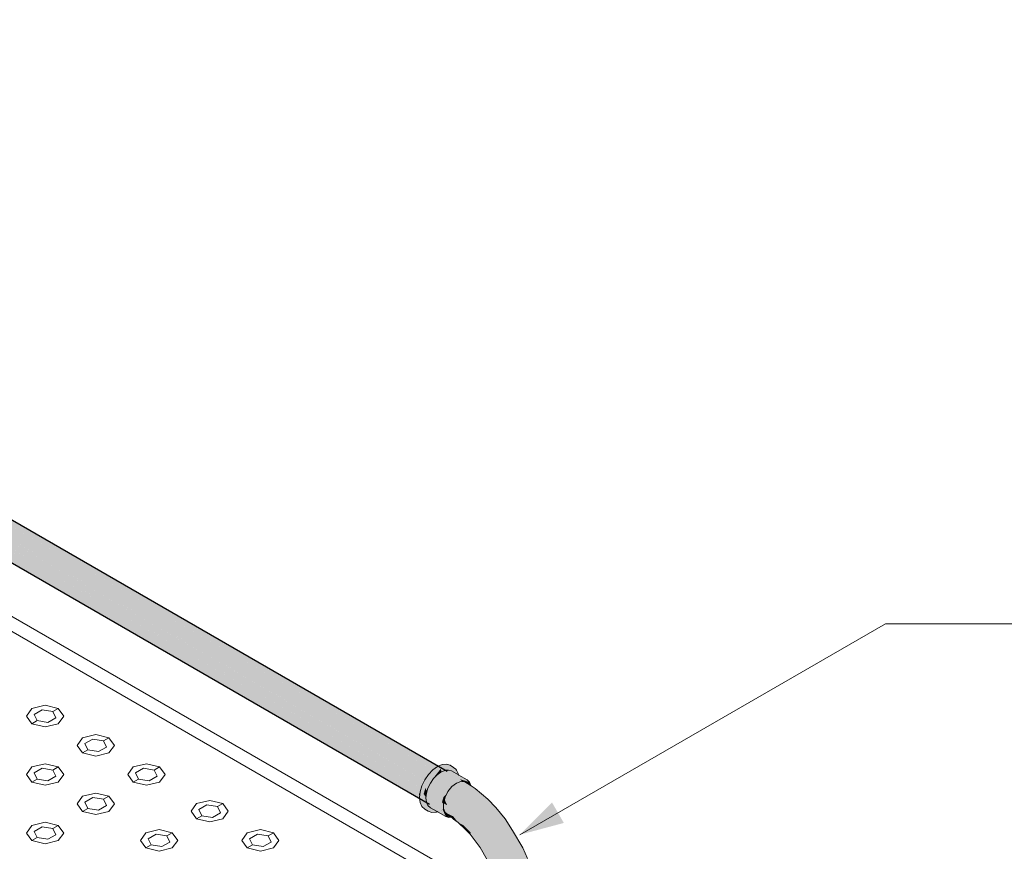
# Model space of a CAD drawing. Header units: millimetres. Extents: x 2 to 902, y -447 to 199.
# Tile 122 of 256: x 48.69 to 51.92, y 43.05 to 45.78. Entities that reach past the tile are written whole.
import ezdxf

# ---------------------------------------------------------------- set-up
doc = ezdxf.new("R2010")
doc.units = ezdxf.units.MM
doc.header["$MEASUREMENT"] = 0
for name, color, linetype, lineweight in [('AL-Condutos', 3, 'Continuous', 25), ('AL-Conexões', 9, 'Continuous', 18), ('Cotas', 1, 'Continuous', 0), ('IFC-Elemento construtivo genérico-Contorno', 253, 'Continuous', 5), ('IFC-Escada-Contorno', 32, 'Continuous', 5), ('IFC-Lance de escada-Contorno', 32, 'Continuous', 5)]:
    doc.layers.add(name, color=color, linetype=linetype, lineweight=lineweight)

msp = doc.modelspace()

# ---------------------------------------------------------------- hatches: boundary and pattern name
at = {"layer": 'AL-Condutos', "linetype": 'Continuous'}
for points in [[(50.0287, 43.3028), (45.7575, 45.7687), (50.0139, 43.2824), (50.0174, 43.2803), (50.0178, 43.2801), (50.0191, 43.2829), (50.0206, 43.2851), (50.0297, 43.2984), (50.0201, 43.2849), (50.0297, 43.2984), (50.0313, 43.3008), (50.024, 43.293), (50.0313, 43.3008), (50.0316, 43.3011), (50.0315, 43.3011)], [(45.8841, 45.7196), (45.8077, 45.7642), (45.7981, 45.7453), (45.8817, 45.697), (45.884, 45.7185), (45.8817, 45.697), (45.8916, 45.6913), (45.9195, 45.6752), (46.0705, 45.588), (50.0432, 43.2944), (46.004, 45.6497), (45.9048, 45.7076), (45.8884, 45.7171), (45.9048, 45.7077), (46.0021, 45.6515), (50.0608, 43.3089), (46.0002, 45.6532), (45.9044, 45.7086), (46.0002, 45.6532), (50.0608, 43.3089), (45.9564, 45.6939), (45.8948, 45.7297), (45.8863, 45.7347), (45.8884, 45.7178), (45.8863, 45.7347), (45.8857, 45.7349), (45.812, 45.7619), (45.8842, 45.7202), (45.8016, 45.7679), (45.8014, 45.7679)], [(45.8857, 45.7399), (45.8222, 45.7766), (45.8184, 45.7742), (45.8858, 45.7353), (45.886, 45.7372), (45.8858, 45.7353), (45.8138, 45.7769), (45.8137, 45.7768), (45.8858, 45.735), (45.8863, 45.7347), (45.8863, 45.735), (45.8863, 45.7347), (45.8948, 45.7298), (45.8946, 45.7303), (45.8933, 45.7329), (45.8946, 45.7303), (45.8948, 45.7298), (45.9546, 45.6956), (45.9491, 45.7007), (45.9546, 45.6956), (45.8948, 45.7298), (45.9556, 45.6947), (50.0784, 43.3147), (45.9419, 45.7074), (45.8918, 45.7364), (45.8862, 45.7396)], [(45.8179, 45.7791), (45.9419, 45.7074), (50.093, 43.3109), (45.9415, 45.7078)], [(50.0071, 43.2579), (50.008, 43.2574), (50.0098, 43.2634), (50.0177, 43.28), (50.0151, 43.2815), (45.743, 45.7481)], [(45.7643, 45.7145), (45.7625, 45.7084), (50.0196, 43.2506), (45.7722, 45.731)], [(45.7723, 45.7311), (50.0286, 43.2738), (45.786, 45.752)], [(45.8863, 45.7347), (45.9564, 45.6939), (50.0784, 43.3147), (45.9556, 45.6947)], [(45.7321, 45.7031), (50.0019, 43.2246), (50.0002, 43.2389)], [(50.0022, 43.2378), (50.0032, 43.2372), (50.0039, 43.2436), (50.0079, 43.2573), (50.0055, 43.2587), (45.734, 45.7249)], [(45.7584, 45.6947), (45.7577, 45.6883), (50.0177, 43.2288), (45.7625, 45.7083)], [(45.8884, 45.7171), (46.004, 45.6497), (50.0608, 43.3089), (46.0021, 45.6515)], [(50.0628, 43.3283), (45.9419, 45.7074), (50.0588, 43.326), (50.0593, 43.3258), (50.0608, 43.3269), (50.0634, 43.328)], [(45.9564, 45.6939), (50.047, 43.3169), (50.0592, 43.3258)], [(45.7377, 45.6865), (50.0021, 43.2229), (50.0019, 43.2246)], [(45.7566, 45.6777), (45.7564, 45.676), (45.7565, 45.6757), (45.8268, 45.6351), (45.834, 45.6309), (50.0233, 43.2122), (45.8532, 45.6328), (45.8398, 45.6406), (45.7562, 45.6779), (45.8381, 45.6398)], [(45.7567, 45.674), (45.8253, 45.6344), (45.8318, 45.6307), (50.0353, 43.2037), (45.834, 45.6309), (45.8267, 45.635), (45.7567, 45.6742)], [(50.0467, 43.317), (46.004, 45.6497), (50.0282, 43.3031), (50.0316, 43.3011), (50.0346, 43.3043), (50.0455, 43.3158), (50.047, 43.3168)], [(50.0002, 43.2389), (50.0019, 43.2249), (50.0032, 43.2372)]]:
    msp.add_hatch(color=91, dxfattribs=at).paths.add_polyline_path(points)
at = {"layer": 'AL-Conexões', "linetype": 'Continuous'}
for points in [[(50.1298, 43.2994), (50.1294, 43.3025), (50.1278, 43.306), (50.1235, 43.3155), (50.1211, 43.3178), (50.1142, 43.3242), (50.1186, 43.3176), (50.1142, 43.3242), (50.1024, 43.331), (50.0902, 43.3348), (50.102, 43.328), (50.0902, 43.3348), (50.076, 43.3334), (50.0634, 43.328), (50.0731, 43.3224), (50.0634, 43.328), (50.0608, 43.3269), (50.0455, 43.3158), (50.0313, 43.3008), (50.0309, 43.2761), (50.0431, 43.294), (50.0309, 43.2761), (50.0573, 43.309), (50.0309, 43.2761), (50.0313, 43.3008), (50.0191, 43.2829), (50.0098, 43.2634), (50.0039, 43.2436), (50.0019, 43.2249), (50.0021, 43.2229), (50.0035, 43.2221), (50.0021, 43.2229), (50.0039, 43.2084), (50.0157, 43.2016), (50.0139, 43.2161), (50.0157, 43.2016), (50.0039, 43.2084), (50.0098, 43.1954), (50.0191, 43.1868), (50.0309, 43.18), (50.0431, 43.1762), (50.0573, 43.1776), (50.0215, 43.1886), (50.0142, 43.2159), (50.0137, 43.2181), (50.0142, 43.2159), (50.0215, 43.1886), (50.0185, 43.2134), (50.0157, 43.2368), (50.0215, 43.2566), (50.0725, 43.3201), (50.0733, 43.3138), (50.0737, 43.3098), (50.0744, 43.315), (50.0752, 43.3212), (50.0878, 43.3266), (50.0962, 43.3188), (50.0995, 43.3157), (50.1012, 43.3159), (50.1023, 43.316), (50.1063, 43.3164), (50.1172, 43.3175), (50.1063, 43.3164), (50.1023, 43.316), (50.1012, 43.3159), (50.0995, 43.3157), (50.0961, 43.3189), (50.0924, 43.3173), (50.0961, 43.3189), (50.0917, 43.3229), (50.0878, 43.3266), (50.0838, 43.3248), (50.0752, 43.3212), (50.0794, 43.3203), (50.0752, 43.3212), (50.0785, 43.3193), (50.0862, 43.3188), (50.0878, 43.32), (50.0878, 43.3184), (50.0919, 43.3171), (50.0878, 43.3184), (50.0878, 43.3154), (50.0904, 43.3165), (50.0878, 43.3154), (50.0878, 43.32), (50.0862, 43.3188), (50.0785, 43.3193), (50.0752, 43.3212), (50.0744, 43.315), (50.0783, 43.3191), (50.0831, 43.3166), (50.0783, 43.3191), (50.0744, 43.315), (50.0738, 43.3098), (50.0825, 43.3162), (50.0738, 43.3098), (50.0737, 43.3094), (50.0853, 43.3143), (50.0855, 43.3152), (50.0855, 43.3144), (50.0863, 43.3147), (50.0867, 43.3149), (50.0863, 43.3147), (50.0855, 43.3144), (50.0855, 43.3143), (50.0868, 43.3145), (50.0878, 43.3145), (50.0925, 43.315), (50.0971, 43.3155), (50.101, 43.3143), (50.1073, 43.3123), (50.1239, 43.3028), (50.1215, 43.308), (50.1239, 43.3028), (50.1275, 43.3007), (50.1259, 43.3066), (50.1275, 43.3007)], [(50.0573, 43.1776), (50.0577, 43.1804), (50.0576, 43.1804), (50.0555, 43.1816), (50.0538, 43.1826), (50.0488, 43.1855), (50.0378, 43.1918), (50.0603, 43.1789), (50.0631, 43.1772), (50.0887, 43.1624), (50.064, 43.1778), (50.0887, 43.1624), (50.0779, 43.1863), (50.0808, 43.1877), (50.0813, 43.188), (50.0808, 43.1879), (50.0813, 43.188), (50.0811, 43.1887), (50.0808, 43.1889), (50.0808, 43.1886), (50.0808, 43.1889), (50.0773, 43.1876), (50.0808, 43.1889), (50.0811, 43.1887), (50.0808, 43.1893), (50.0836, 43.1888), (50.1032, 43.1851), (50.0945, 43.1934), (50.0906, 43.1972), (50.0808, 43.2067), (50.0808, 43.1901), (50.0808, 43.1906), (50.0806, 43.1899), (50.0808, 43.1906), (50.0808, 43.1918), (50.0808, 43.203), (50.076, 43.2099), (50.0802, 43.191), (50.076, 43.2099), (50.0753, 43.2037), (50.0743, 43.1943), (50.08, 43.1895), (50.0743, 43.1943), (50.0763, 43.1868), (50.0766, 43.1858), (50.0763, 43.1868), (50.0743, 43.1943), (50.0753, 43.1861), (50.0743, 43.1943), (50.076, 43.2099), (50.0809, 43.2265), (50.1107, 43.2702), (50.1362, 43.2849), (50.1235, 43.2795), (50.1318, 43.283), (50.1362, 43.2849), (50.1312, 43.2878), (50.1362, 43.2849), (50.1312, 43.2879), (50.0868, 43.3145), (50.0853, 43.3143), (50.0725, 43.3089), (50.0598, 43.2996), (50.0989, 43.2577), (50.0887, 43.2428), (50.0989, 43.2577), (50.0598, 43.2996), (50.048, 43.2871), (50.0378, 43.2722), (50.0452, 43.283), (50.0508, 43.293), (50.0433, 43.2837), (50.0353, 43.2737), (50.0277, 43.2643), (50.0215, 43.2566), (50.0238, 43.2517), (50.0238, 43.2518), (50.0268, 43.2561), (50.0238, 43.2518), (50.0238, 43.2517), (50.0259, 43.2471), (50.0268, 43.2452), (50.0268, 43.2454), (50.0259, 43.2474), (50.0314, 43.2628), (50.0259, 43.2474), (50.0268, 43.2454), (50.0288, 43.2519), (50.0293, 43.2536), (50.0325, 43.2645), (50.03, 43.2559), (50.025, 43.2393), (50.0234, 43.2237), (50.0748, 43.1857), (50.072, 43.1838), (50.0725, 43.1841), (50.0754, 43.1853), (50.0725, 43.1841), (50.0721, 43.1837), (50.0714, 43.1832), (50.0708, 43.1833), (50.0712, 43.1831), (50.076, 43.1806), (50.0809, 43.1697), (50.0642, 43.178), (50.0615, 43.1794), (50.0642, 43.178), (50.0809, 43.1697), (50.0652, 43.1787), (50.0809, 43.1697), (50.0667, 43.1798), (50.063, 43.18), (50.0667, 43.1798), (50.0809, 43.1697), (50.0761, 43.1802), (50.0712, 43.1831), (50.068, 43.1808), (50.0668, 43.1799), (50.068, 43.1808), (50.0712, 43.1831), (50.0707, 43.1833), (50.0652, 43.181), (50.0652, 43.1809), (50.0652, 43.181), (50.0707, 43.1833), (50.0269, 43.2086), (50.0708, 43.1833), (50.071, 43.1834), (50.0708, 43.1833), (50.0714, 43.1832), (50.0721, 43.1837), (50.0725, 43.1841), (50.072, 43.1838), (50.0748, 43.1857), (50.0234, 43.2237), (50.025, 43.2099), (50.0251, 43.2097), (50.025, 43.2099), (50.025, 43.2101), (50.0234, 43.2237), (50.0226, 43.2169), (50.0225, 43.2156), (50.0225, 43.2156), (50.0221, 43.2115), (50.022, 43.2114), (50.0221, 43.2115), (50.0225, 43.2156), (50.0225, 43.2156), (50.0226, 43.2169), (50.0234, 43.2237), (50.0236, 43.2256), (50.023, 43.2264), (50.0157, 43.2368), (50.0167, 43.2283), (50.0185, 43.2134), (50.0219, 43.2105), (50.0185, 43.2134), (50.0219, 43.2103), (50.0253, 43.2075), (50.0267, 43.2063), (50.0252, 43.2096), (50.03, 43.1991), (50.0286, 43.2022), (50.027, 43.2056), (50.0267, 43.2063), (50.0253, 43.2075), (50.0254, 43.2071), (50.0253, 43.2075), (50.0219, 43.2103), (50.0185, 43.2134), (50.0219, 43.2097), (50.0185, 43.2134), (50.019, 43.2092), (50.0217, 43.2077), (50.0256, 43.2055), (50.0217, 43.2077), (50.0216, 43.2073), (50.0257, 43.2043), (50.0216, 43.2073), (50.0217, 43.2077), (50.019, 43.2092), (50.0216, 43.2069), (50.0259, 43.2029), (50.0216, 43.2069), (50.0211, 43.2023), (50.021, 43.2018), (50.0262, 43.2002), (50.021, 43.2018), (50.0211, 43.2023), (50.0216, 43.2069), (50.019, 43.2092), (50.0199, 43.2022), (50.021, 43.2015), (50.0264, 43.1984), (50.0316, 43.1954), (50.0264, 43.1984), (50.021, 43.2015), (50.0199, 43.2022), (50.021, 43.2014), (50.0199, 43.2022), (50.0205, 43.1971), (50.0215, 43.1886), (50.0265, 43.1978), (50.0273, 43.1915), (50.0322, 43.1941), (50.0273, 43.1915), (50.0277, 43.1882), (50.0352, 43.1876), (50.043, 43.187), (50.0352, 43.1876), (50.0277, 43.1882), (50.0273, 43.1915), (50.0265, 43.1978), (50.0215, 43.1886), (50.0279, 43.1867), (50.0368, 43.1839), (50.051, 43.1795)], [(50.0712, 43.3079), (50.0717, 43.3121), (50.0725, 43.3201), (50.0589, 43.3031), (50.0508, 43.293), (50.0532, 43.2948), (50.0508, 43.293), (50.047, 43.2861), (50.0459, 43.2841), (50.046, 43.2842), (50.0463, 43.2847), (50.0472, 43.2862), (50.0463, 43.2847), (50.048, 43.2871), (50.053, 43.2945), (50.048, 43.2871), (50.0585, 43.2982), (50.0586, 43.2983), (50.059, 43.299), (50.059, 43.2987), (50.0598, 43.2996)], [(50.0737, 43.3094), (50.0737, 43.3098), (50.0733, 43.3138), (50.0725, 43.3201), (50.0717, 43.3121), (50.0732, 43.3137), (50.0717, 43.3121), (50.0713, 43.3083), (50.0713, 43.3079), (50.0725, 43.3089), (50.0737, 43.3094), (50.0737, 43.3097)], [(50.0971, 43.3155), (50.0868, 43.3145), (50.1362, 43.2849), (50.1311, 43.2889)], [(50.13, 43.2977), (50.1321, 43.2966), (50.1583, 43.2829), (50.1312, 43.2985), (50.1298, 43.2994), (50.1073, 43.3123), (50.0971, 43.3155), (50.1311, 43.2889), (50.1362, 43.2849), (50.1374, 43.285), (50.136, 43.2881), (50.1329, 43.2948), (50.1302, 43.2964), (50.1329, 43.2948), (50.136, 43.2881), (50.1374, 43.285), (50.1481, 43.2861), (50.1323, 43.2963), (50.1481, 43.2861), (50.1362, 43.2849), (50.1661, 43.2757), (50.1583, 43.2829), (50.1321, 43.2966)], [(50.0508, 43.293), (50.0452, 43.283), (50.0459, 43.2841)], [(50.3905, 42.8839), (50.3904, 42.8844), (50.3894, 42.9009), (50.3802, 42.9519), (50.3695, 42.9901), (50.3568, 43.025), (50.3414, 43.0595), (50.3078, 43.1171), (50.3347, 43.0688), (50.3078, 43.1171), (50.2837, 43.1547), (50.2526, 43.1925), (50.2261, 43.2199), (50.1853, 43.2545), (50.1715, 43.2636), (50.1513, 43.277), (50.1747, 43.2565), (50.1513, 43.277), (50.1383, 43.2781), (50.1753, 43.2553), (50.1781, 43.2535), (50.217, 43.2232), (50.2584, 43.1825), (50.217, 43.2232), (50.1781, 43.2535), (50.2104, 43.2172), (50.2435, 43.1867), (50.2753, 43.1527), (50.2986, 43.1115), (50.3236, 43.0712), (50.3485, 43.0308), (50.3706, 42.979), (50.3485, 43.0308), (50.3606, 42.9855), (50.3777, 42.9439), (50.3606, 42.9855), (50.3485, 43.0308), (50.3236, 43.0712), (50.2986, 43.1115), (50.2753, 43.1527), (50.2435, 43.1867), (50.2104, 43.2172), (50.1781, 43.2535), (50.1383, 43.2781), (50.1235, 43.2726), (50.1559, 43.2506), (50.1878, 43.2242), (50.2185, 43.1939), (50.2476, 43.1601), (50.2746, 43.1235), (50.2991, 43.0845), (50.3206, 43.0438), (50.3389, 43.0021), (50.3536, 42.96), (50.3389, 43.0021), (50.3206, 43.0438), (50.2991, 43.0845), (50.2746, 43.1235), (50.2476, 43.1601), (50.2185, 43.1939), (50.1878, 43.2242), (50.1559, 43.2506), (50.1235, 43.2726), (50.1087, 43.261), (50.1414, 43.2323), (50.1898, 43.2053), (50.214, 43.1699), (50.2493, 43.1368), (50.214, 43.1699), (50.1898, 43.2053), (50.1414, 43.2323), (50.1087, 43.261), (50.0956, 43.2448), (50.086, 43.2259), (50.1341, 43.2119), (50.1725, 43.1975), (50.1341, 43.2119), (50.086, 43.2259), (50.0808, 43.2067), (50.119, 43.1967), (50.1531, 43.1825), (50.1912, 43.167), (50.2333, 43.1287), (50.2697, 43.0949), (50.2958, 43.0553), (50.2697, 43.0949), (50.2333, 43.1287), (50.1912, 43.167), (50.1531, 43.1825), (50.119, 43.1967), (50.0808, 43.2067), (50.1032, 43.1851), (50.0808, 43.1893), (50.086, 43.1759), (50.1126, 43.1635), (50.1318, 43.1659), (50.1805, 43.1508), (50.2207, 43.1152), (50.2477, 43.088), (50.2719, 43.0412), (50.3094, 43.0084), (50.332, 42.9691), (50.3094, 43.0084), (50.2719, 43.0412), (50.2477, 43.088), (50.2207, 43.1152), (50.1805, 43.1508), (50.1318, 43.1659), (50.1126, 43.1635), (50.1203, 43.1539), (50.1286, 43.1435), (50.1321, 43.1416), (50.1454, 43.1346), (50.1672, 43.1301), (50.1974, 43.1196), (50.1672, 43.1301), (50.1454, 43.1346), (50.1706, 43.1101), (50.194, 43.0886), (50.2225, 43.0887), (50.194, 43.0886), (50.2187, 43.0591), (50.2403, 43.0464), (50.2187, 43.0591), (50.194, 43.0886), (50.1706, 43.1101), (50.1682, 43.1043), (50.2007, 43.0609), (50.2244, 43.0207), (50.2159, 43.0447), (50.2365, 43), (50.238, 42.997), (50.2379, 42.9977), (50.2359, 43.0234), (50.2646, 43.0046), (50.2878, 42.9825), (50.3104, 42.9677), (50.2878, 42.9825), (50.2646, 43.0046), (50.2359, 43.0234), (50.238, 42.997), (50.2159, 43.0447), (50.2244, 43.0207), (50.2439, 42.9788), (50.2542, 42.9593), (50.2586, 42.9726), (50.2767, 42.9629), (50.2586, 42.9726), (50.2542, 42.9593), (50.2439, 42.9788), (50.2574, 42.9386), (50.268, 42.9251), (50.286, 42.9171), (50.2981, 42.9421), (50.286, 42.9171), (50.268, 42.9251), (50.2574, 42.9386), (50.2669, 42.8957), (50.2745, 42.8809), (50.2717, 42.8542), (50.2807, 42.8431), (50.2879, 42.8745), (50.2958, 42.8344), (50.3058, 42.8828), (50.3156, 42.9112), (50.3058, 42.8828), (50.2958, 42.8344), (50.315, 42.8292), (50.3273, 42.865), (50.3483, 42.8738), (50.334, 42.9186), (50.3492, 42.9295), (50.3393, 42.9224), (50.3489, 42.9152), (50.3393, 42.9224), (50.334, 42.9186), (50.3483, 42.8738), (50.3602, 42.9067), (50.3483, 42.8738), (50.3714, 42.8774), (50.3673, 42.9013), (50.3817, 42.8905), (50.3645, 42.9182), (50.3851, 42.8949), (50.3852, 42.8918), (50.3859, 42.8908), (50.3897, 42.8854), (50.3859, 42.8908), (50.3852, 42.8918), (50.3851, 42.8949), (50.3736, 42.9079), (50.3645, 42.9182), (50.3817, 42.8905), (50.384, 42.8935), (50.3817, 42.8905), (50.3853, 42.8878), (50.3867, 42.8868), (50.3853, 42.8878), (50.3817, 42.8905), (50.3673, 42.9013), (50.3714, 42.8774), (50.3483, 42.8738), (50.3273, 42.865), (50.315, 42.8292), (50.3362, 42.8281), (50.3568, 42.8313), (50.3742, 42.8383), (50.3864, 42.8484), (50.3919, 42.8602)], [(50.1411, 43.2779), (50.1404, 43.2789), (50.1373, 43.2834), (50.1362, 43.2849), (50.1206, 43.2759), (50.1107, 43.2702), (50.118, 43.2726), (50.1107, 43.2702), (50.1086, 43.267), (50.1023, 43.2578), (50.0997, 43.2541), (50.101, 43.2553), (50.0997, 43.2541), (50.1008, 43.2549), (50.1156, 43.2697), (50.1157, 43.2698), (50.1171, 43.2715), (50.1157, 43.2698), (50.1156, 43.2697), (50.124, 43.273), (50.1276, 43.2759), (50.124, 43.273), (50.1156, 43.2697), (50.1008, 43.2549), (50.0997, 43.2541), (50.0809, 43.2265), (50.0926, 43.2388), (50.1252, 43.2732), (50.1008, 43.2548), (50.1082, 43.2604), (50.1087, 43.261), (50.1235, 43.2726), (50.1252, 43.2732), (50.1345, 43.2767), (50.1356, 43.2821), (50.1349, 43.2785), (50.1345, 43.2767), (50.1359, 43.2772), (50.1383, 43.2781)], [(50.1362, 43.2849), (50.1411, 43.2779), (50.1497, 43.2771)], [(50.171, 43.2648), (50.1661, 43.2757), (50.142, 43.2831), (50.1362, 43.2849), (50.1608, 43.2707), (50.1672, 43.2665), (50.171, 43.264)], [(50.0236, 43.2256), (50.0236, 43.2258), (50.025, 43.2393), (50.0268, 43.2451), (50.0259, 43.2471), (50.0245, 43.2377), (50.0259, 43.2471), (50.0215, 43.2566), (50.02, 43.2514), (50.0228, 43.2317), (50.02, 43.2514), (50.0157, 43.2368), (50.0225, 43.2308), (50.023, 43.2267), (50.0225, 43.2308), (50.0218, 43.2284), (50.0225, 43.2308), (50.0157, 43.2368), (50.0217, 43.2282), (50.023, 43.2264)], [(50.0259, 43.2471), (50.0268, 43.2451), (50.0268, 43.2452)], [(50.0842, 43.2192), (50.086, 43.2259), (50.0926, 43.2388), (50.0882, 43.2342), (50.0809, 43.2265), (50.0834, 43.2209)], [(50.0808, 43.2069), (50.0932, 43.1992), (50.0809, 43.2265), (50.0808, 43.2263), (50.076, 43.2099), (50.0801, 43.204), (50.0807, 43.2061), (50.0801, 43.204), (50.0808, 43.203), (50.0808, 43.206), (50.0808, 43.2067)], [(50.0808, 43.2069), (50.0808, 43.2067), (50.0809, 43.2069)], [(50.0573, 43.1776), (50.0603, 43.1789), (50.0599, 43.1791), (50.0578, 43.1802), (50.0577, 43.1804)], [(50.0712, 43.1831), (50.0761, 43.1802), (50.076, 43.1806)], [(50.0808, 43.1798), (50.0887, 43.1624), (50.083, 43.1836), (50.0814, 43.1878), (50.0813, 43.188), (50.0808, 43.1877), (50.0808, 43.1876), (50.0808, 43.1877), (50.0779, 43.1863)], [(50.0912, 43.1622), (50.1057, 43.1609), (50.0864, 43.1756), (50.086, 43.1759), (50.083, 43.1836), (50.0848, 43.1768), (50.0887, 43.1624)], [(50.086, 43.1759), (50.1068, 43.1601), (50.114, 43.1546), (50.1184, 43.1532), (50.1169, 43.1548), (50.1184, 43.1532), (50.1216, 43.1523), (50.1147, 43.1569), (50.1216, 43.1523), (50.1147, 43.1609), (50.1109, 43.1605), (50.1094, 43.1603), (50.1109, 43.1605), (50.1147, 43.1609), (50.1054, 43.1657), (50.1147, 43.1609), (50.1126, 43.1635), (50.1031, 43.1679)], [(50.1068, 43.1601), (50.1057, 43.1609), (50.0887, 43.1624), (50.0989, 43.1593)], [(50.1286, 43.1435), (50.1216, 43.1523), (50.114, 43.1546)], [(50.1286, 43.1435), (50.1526, 43.1205), (50.1682, 43.1043), (50.1454, 43.1346)], [(50.1652, 43.1084), (50.1686, 43.1052), (50.1706, 43.1101), (50.146, 43.1341), (50.1487, 43.1305), (50.146, 43.1341), (50.1454, 43.1346), (50.1651, 43.1085)], [(50.1682, 43.1043), (50.1686, 43.1052), (50.1651, 43.1085)]]:
    msp.add_hatch(color=51, dxfattribs=at).paths.add_polyline_path(points)
at = {"layer": 'Cotas', "linetype": 'Continuous'}
msp.add_hatch(color=1, dxfattribs=at).paths.add_polyline_path([(50.331, 43.1029), (50.4759, 43.1417), (50.437, 43.209)])

# ---------------------------------------------------------------- linework, layer by layer
at = {"layer": 'AL-Condutos'}
for p, q in [((50.093, 43.3109), (45.9415, 45.7078)), ((45.8318, 45.6307), (50.0353, 43.2037))]:
    msp.add_line(p, q, dxfattribs=at)
at = {"layer": 'AL-Conexões'}
for p, q in [((50.0902, 43.3348), (50.076, 43.3334)), ((50.1024, 43.331), (50.0902, 43.3348)), ((50.0455, 43.3158), (50.0313, 43.3008)), ((50.0608, 43.3269), (50.0455, 43.3158)), ((50.0725, 43.3089), (50.0598, 43.2996)), ((50.0634, 43.328), (50.0608, 43.3269)), ((50.076, 43.3334), (50.0634, 43.328)), ((50.0853, 43.3143), (50.0725, 43.3089)), ((50.0868, 43.3145), (50.0853, 43.3143)), ((50.0971, 43.3155), (50.0868, 43.3145)), ((50.1073, 43.3123), (50.0971, 43.3155)), ((50.1142, 43.3242), (50.1024, 43.331)), ((50.1298, 43.2994), (50.1073, 43.3123)), ((50.1211, 43.3178), (50.1142, 43.3242)), ((50.1235, 43.3155), (50.1211, 43.3178)), ((50.1278, 43.306), (50.1235, 43.3155)), ((50.1294, 43.3025), (50.1278, 43.306)), ((50.1298, 43.2994), (50.1294, 43.3025)), ((50.0191, 43.2829), (50.0098, 43.2634)), ((50.0313, 43.3008), (50.0191, 43.2829)), ((50.0378, 43.2722), (50.03, 43.2559)), ((50.048, 43.2871), (50.0378, 43.2722)), ((50.0598, 43.2996), (50.048, 43.2871)), ((50.1235, 43.2726), (50.1087, 43.261)), ((50.1383, 43.2781), (50.1235, 43.2726)), ((50.1312, 43.2985), (50.1298, 43.2994)), ((50.1583, 43.2829), (50.1312, 43.2985)), ((50.1513, 43.277), (50.1383, 43.2781)), ((50.1715, 43.2636), (50.1513, 43.277)), ((50.1661, 43.2757), (50.1583, 43.2829)), ((50.171, 43.2648), (50.1661, 43.2757)), ((50.0039, 43.2436), (50.0019, 43.2249)), ((50.0098, 43.2634), (50.0039, 43.2436)), ((50.025, 43.2393), (50.0234, 43.2237)), ((50.03, 43.2559), (50.025, 43.2393)), ((50.0956, 43.2448), (50.086, 43.2259)), ((50.1087, 43.261), (50.0956, 43.2448)), ((50.1853, 43.2545), (50.1715, 43.2636)), ((50.2261, 43.2199), (50.1853, 43.2545)), ((50.0019, 43.2249), (50.0021, 43.2229)), ((50.0021, 43.2229), (50.0039, 43.2084)), ((50.0039, 43.2084), (50.0098, 43.1954)), ((50.0234, 43.2237), (50.025, 43.2099)), ((50.025, 43.2099), (50.0252, 43.2096)), ((50.0252, 43.2096), (50.03, 43.1991)), ((50.086, 43.2259), (50.0808, 43.2067)), ((50.0808, 43.2067), (50.0808, 43.1901)), ((50.2526, 43.1925), (50.2261, 43.2199)), ((50.0098, 43.1954), (50.0191, 43.1868)), ((50.0191, 43.1868), (50.0309, 43.18)), ((50.03, 43.1991), (50.0378, 43.1918)), ((50.0309, 43.18), (50.0431, 43.1762)), ((50.0378, 43.1918), (50.0603, 43.1789)), ((50.0431, 43.1762), (50.0573, 43.1776)), ((50.0573, 43.1776), (50.0603, 43.1789)), ((50.0603, 43.1789), (50.0631, 43.1772)), ((50.0631, 43.1772), (50.0887, 43.1624)), ((50.0808, 43.1901), (50.0808, 43.1893)), ((50.0808, 43.1893), (50.086, 43.1759)), ((50.086, 43.1759), (50.1068, 43.1601)), ((50.2837, 43.1547), (50.2526, 43.1925)), ((50.0887, 43.1624), (50.0989, 43.1593)), ((50.0989, 43.1593), (50.1068, 43.1601)), ((50.1068, 43.1601), (50.114, 43.1546)), ((50.114, 43.1546), (50.1286, 43.1435)), ((50.1286, 43.1435), (50.1526, 43.1205)), ((50.3078, 43.1171), (50.2837, 43.1547)), ((50.1526, 43.1205), (50.1682, 43.1043)), ((50.3414, 43.0595), (50.3078, 43.1171)), ((50.1682, 43.1043), (50.2007, 43.0609)), ((50.2007, 43.0609), (50.2244, 43.0207)), ((50.3568, 43.025), (50.3414, 43.0595))]:
    msp.add_line(p, q, dxfattribs=at)
at = {"layer": 'Cotas'}
msp.add_lwpolyline([(50.331, 43.1029), (51.5311, 43.7958), (52.4779, 43.7958)], dxfattribs=at)
at = {"layer": 'IFC-Elemento construtivo genérico-Contorno', "color": 7, "lineweight": 5}
for p, q in [((48.7298, 43.5175), (48.7119, 43.4925)), ((48.7298, 43.5175), (48.7119, 43.4925)), ((48.7298, 43.5175), (48.7731, 43.5279)), ((48.7298, 43.5175), (48.7731, 43.5279)), ((48.7376, 43.498), (48.7636, 43.513)), ((48.7376, 43.498), (48.7636, 43.513)), ((48.7376, 43.498), (48.7471, 43.4775)), ((48.7376, 43.498), (48.7471, 43.4775)), ((48.7636, 43.513), (48.7991, 43.5075)), ((48.7636, 43.513), (48.7991, 43.5075)), ((48.7731, 43.5279), (48.8164, 43.5175)), ((48.7731, 43.5279), (48.8164, 43.5175)), ((48.7991, 43.5075), (48.8164, 43.5175)), ((48.7991, 43.5075), (48.8164, 43.5175)), ((48.7991, 43.5075), (48.8086, 43.487)), ((48.7991, 43.5075), (48.8086, 43.487)), ((48.8164, 43.5175), (48.8343, 43.4925)), ((48.8164, 43.5175), (48.8343, 43.4925)), ((48.7119, 43.4925), (48.7298, 43.4675)), ((48.7119, 43.4925), (48.7298, 43.4675)), ((48.7298, 43.4675), (48.7471, 43.4775)), ((48.7298, 43.4675), (48.7471, 43.4775)), ((48.7298, 43.4675), (48.7731, 43.4572)), ((48.7298, 43.4675), (48.7731, 43.4572)), ((48.7471, 43.4775), (48.7826, 43.472)), ((48.7471, 43.4775), (48.7826, 43.472)), ((48.7731, 43.4572), (48.8164, 43.4675)), ((48.7731, 43.4572), (48.8164, 43.4675)), ((48.7826, 43.472), (48.8086, 43.487)), ((48.7826, 43.472), (48.8086, 43.487)), ((48.8343, 43.4925), (48.8164, 43.4675)), ((48.8343, 43.4925), (48.8164, 43.4675)), ((48.8961, 43.4215), (48.9394, 43.4319)), ((48.8961, 43.4215), (48.9394, 43.4319)), ((48.9394, 43.4319), (48.9827, 43.4215)), ((48.9394, 43.4319), (48.9827, 43.4215)), ((48.8961, 43.4215), (48.8781, 43.3965)), ((48.8961, 43.4215), (48.8781, 43.3965)), ((48.9039, 43.402), (48.9299, 43.417)), ((48.9039, 43.402), (48.9299, 43.417)), ((48.9039, 43.402), (48.9134, 43.3815)), ((48.9039, 43.402), (48.9134, 43.3815)), ((48.9299, 43.417), (48.9654, 43.4115)), ((48.9299, 43.417), (48.9654, 43.4115)), ((48.9654, 43.4115), (48.9827, 43.4215)), ((48.9654, 43.4115), (48.9827, 43.4215)), ((48.9654, 43.4115), (48.9749, 43.391)), ((48.9654, 43.4115), (48.9749, 43.391)), ((48.9827, 43.4215), (49.0006, 43.3965)), ((48.9827, 43.4215), (49.0006, 43.3965)), ((48.8781, 43.3965), (48.8961, 43.3715)), ((48.8781, 43.3965), (48.8961, 43.3715)), ((48.8961, 43.3715), (48.9134, 43.3815)), ((48.8961, 43.3715), (48.9134, 43.3815)), ((48.8961, 43.3715), (48.9394, 43.3612)), ((48.8961, 43.3715), (48.9394, 43.3612)), ((48.9134, 43.3815), (48.9489, 43.376)), ((48.9134, 43.3815), (48.9489, 43.376)), ((48.9394, 43.3612), (48.9827, 43.3715)), ((48.9394, 43.3612), (48.9827, 43.3715)), ((48.9489, 43.376), (48.9749, 43.391)), ((48.9489, 43.376), (48.9749, 43.391)), ((49.0006, 43.3965), (48.9827, 43.3715)), ((49.0006, 43.3965), (48.9827, 43.3715)), ((48.7298, 43.3255), (48.7731, 43.3359)), ((48.7298, 43.3255), (48.7731, 43.3359)), ((48.7731, 43.3359), (48.8164, 43.3255)), ((48.7731, 43.3359), (48.8164, 43.3255)), ((49.0623, 43.3255), (49.1057, 43.3359)), ((49.0623, 43.3255), (49.1057, 43.3359)), ((49.1057, 43.3359), (49.1489, 43.3255)), ((49.1057, 43.3359), (49.1489, 43.3255)), ((48.7298, 43.3255), (48.7119, 43.3005)), ((48.7298, 43.3255), (48.7119, 43.3005)), ((48.7376, 43.306), (48.7636, 43.321)), ((48.7376, 43.306), (48.7636, 43.321)), ((48.7376, 43.306), (48.7471, 43.2855)), ((48.7376, 43.306), (48.7471, 43.2855)), ((48.7636, 43.321), (48.7991, 43.3155)), ((48.7636, 43.321), (48.7991, 43.3155)), ((48.7991, 43.3155), (48.8164, 43.3255)), ((48.7991, 43.3155), (48.8164, 43.3255)), ((48.7991, 43.3155), (48.8086, 43.295)), ((48.7991, 43.3155), (48.8086, 43.295)), ((48.8164, 43.3255), (48.8343, 43.3005)), ((48.8164, 43.3255), (48.8343, 43.3005)), ((49.0623, 43.3255), (49.0444, 43.3005)), ((49.0623, 43.3255), (49.0444, 43.3005)), ((49.0702, 43.306), (49.0961, 43.321)), ((49.0702, 43.306), (49.0961, 43.321)), ((49.0702, 43.306), (49.0797, 43.2855)), ((49.0702, 43.306), (49.0797, 43.2855)), ((49.0961, 43.321), (49.1316, 43.3155)), ((49.0961, 43.321), (49.1316, 43.3155)), ((49.1316, 43.3155), (49.1489, 43.3255)), ((49.1316, 43.3155), (49.1489, 43.3255)), ((49.1316, 43.3155), (49.1411, 43.295)), ((49.1316, 43.3155), (49.1411, 43.295)), ((49.1489, 43.3255), (49.1669, 43.3005)), ((49.1489, 43.3255), (49.1669, 43.3005)), ((48.7119, 43.3005), (48.7298, 43.2755)), ((48.7119, 43.3005), (48.7298, 43.2755)), ((48.7298, 43.2755), (48.7471, 43.2855)), ((48.7298, 43.2755), (48.7471, 43.2855)), ((48.7298, 43.2755), (48.7731, 43.2652)), ((48.7298, 43.2755), (48.7731, 43.2652)), ((48.7471, 43.2855), (48.7826, 43.28)), ((48.7471, 43.2855), (48.7826, 43.28)), ((48.7731, 43.2652), (48.8164, 43.2755)), ((48.7731, 43.2652), (48.8164, 43.2755)), ((48.7826, 43.28), (48.8086, 43.295)), ((48.7826, 43.28), (48.8086, 43.295)), ((48.8343, 43.3005), (48.8164, 43.2755)), ((48.8343, 43.3005), (48.8164, 43.2755)), ((49.0444, 43.3005), (49.0623, 43.2755)), ((49.0444, 43.3005), (49.0623, 43.2755)), ((49.0623, 43.2755), (49.0797, 43.2855)), ((49.0623, 43.2755), (49.0797, 43.2855)), ((49.0623, 43.2755), (49.1057, 43.2652)), ((49.0623, 43.2755), (49.1057, 43.2652)), ((49.0797, 43.2855), (49.1152, 43.28)), ((49.0797, 43.2855), (49.1152, 43.28)), ((49.1057, 43.2652), (49.1489, 43.2755)), ((49.1057, 43.2652), (49.1489, 43.2755)), ((49.1152, 43.28), (49.1411, 43.295)), ((49.1152, 43.28), (49.1411, 43.295)), ((49.1669, 43.3005), (49.1489, 43.2755)), ((49.1669, 43.3005), (49.1489, 43.2755)), ((48.8961, 43.2295), (48.9394, 43.2399)), ((48.8961, 43.2295), (48.9394, 43.2399)), ((48.9394, 43.2399), (48.9827, 43.2295)), ((48.9394, 43.2399), (48.9827, 43.2295)), ((48.8961, 43.2295), (48.8781, 43.2045)), ((48.8961, 43.2295), (48.8781, 43.2045)), ((48.9039, 43.21), (48.9299, 43.225)), ((48.9039, 43.21), (48.9299, 43.225)), ((48.9039, 43.21), (48.9134, 43.1895)), ((48.9039, 43.21), (48.9134, 43.1895)), ((48.9299, 43.225), (48.9654, 43.2195)), ((48.9299, 43.225), (48.9654, 43.2195)), ((48.9654, 43.2195), (48.9827, 43.2295)), ((48.9654, 43.2195), (48.9827, 43.2295)), ((48.9654, 43.2195), (48.9749, 43.199)), ((48.9654, 43.2195), (48.9749, 43.199)), ((48.9827, 43.2295), (49.0006, 43.2045)), ((48.9827, 43.2295), (49.0006, 43.2045)), ((49.2702, 43.2055), (49.2523, 43.1805)), ((49.2702, 43.2055), (49.2523, 43.1805)), ((49.2702, 43.2055), (49.3135, 43.2159)), ((49.2702, 43.2055), (49.3135, 43.2159)), ((49.3135, 43.2159), (49.3568, 43.2055)), ((49.3135, 43.2159), (49.3568, 43.2055)), ((49.3395, 43.1955), (49.3568, 43.2055)), ((49.3395, 43.1955), (49.3568, 43.2055)), ((49.3568, 43.2055), (49.3747, 43.1805)), ((49.3568, 43.2055), (49.3747, 43.1805)), ((48.8781, 43.2045), (48.8961, 43.1795)), ((48.8781, 43.2045), (48.8961, 43.1795)), ((48.8961, 43.1795), (48.9134, 43.1895)), ((48.8961, 43.1795), (48.9134, 43.1895)), ((48.8961, 43.1795), (48.9394, 43.1692)), ((48.8961, 43.1795), (48.9394, 43.1692)), ((48.9134, 43.1895), (48.9489, 43.184)), ((48.9134, 43.1895), (48.9489, 43.184)), ((48.9394, 43.1692), (48.9827, 43.1795)), ((48.9394, 43.1692), (48.9827, 43.1795)), ((48.9489, 43.184), (48.9749, 43.199)), ((48.9489, 43.184), (48.9749, 43.199)), ((49.0006, 43.2045), (48.9827, 43.1795)), ((49.0006, 43.2045), (48.9827, 43.1795)), ((49.2523, 43.1805), (49.2702, 43.1555)), ((49.2523, 43.1805), (49.2702, 43.1555)), ((49.278, 43.186), (49.304, 43.201)), ((49.278, 43.186), (49.304, 43.201)), ((49.278, 43.186), (49.2875, 43.1655)), ((49.278, 43.186), (49.2875, 43.1655)), ((49.304, 43.201), (49.3395, 43.1955)), ((49.304, 43.201), (49.3395, 43.1955)), ((49.323, 43.16), (49.349, 43.175)), ((49.323, 43.16), (49.349, 43.175)), ((49.3395, 43.1955), (49.349, 43.175)), ((49.3395, 43.1955), (49.349, 43.175)), ((49.3747, 43.1805), (49.3568, 43.1555)), ((49.3747, 43.1805), (49.3568, 43.1555)), ((48.7298, 43.1335), (48.7731, 43.1439)), ((48.7298, 43.1335), (48.7731, 43.1439)), ((48.7731, 43.1439), (48.8164, 43.1335)), ((48.7731, 43.1439), (48.8164, 43.1335)), ((49.2702, 43.1555), (49.2875, 43.1655)), ((49.2702, 43.1555), (49.2875, 43.1655)), ((49.2702, 43.1555), (49.3135, 43.1452)), ((49.2702, 43.1555), (49.3135, 43.1452)), ((49.2875, 43.1655), (49.323, 43.16)), ((49.2875, 43.1655), (49.323, 43.16)), ((49.3135, 43.1452), (49.3568, 43.1555)), ((49.3135, 43.1452), (49.3568, 43.1555)), ((48.7298, 43.1335), (48.7119, 43.1085)), ((48.7298, 43.1335), (48.7119, 43.1085)), ((48.7119, 43.1085), (48.7298, 43.0835)), ((48.7119, 43.1085), (48.7298, 43.0835)), ((48.7376, 43.114), (48.7636, 43.129)), ((48.7376, 43.114), (48.7636, 43.129)), ((48.7376, 43.114), (48.7471, 43.0935)), ((48.7376, 43.114), (48.7471, 43.0935)), ((48.7636, 43.129), (48.7991, 43.1235)), ((48.7636, 43.129), (48.7991, 43.1235)), ((48.7991, 43.1235), (48.8164, 43.1335)), ((48.7991, 43.1235), (48.8164, 43.1335)), ((48.7991, 43.1235), (48.8086, 43.103)), ((48.7991, 43.1235), (48.8086, 43.103)), ((48.8164, 43.1335), (48.8343, 43.1085)), ((48.8164, 43.1335), (48.8343, 43.1085)), ((48.8343, 43.1085), (48.8164, 43.0835)), ((48.8343, 43.1085), (48.8164, 43.0835)), ((49.1039, 43.1095), (49.086, 43.0845)), ((49.1039, 43.1095), (49.086, 43.0845)), ((49.1039, 43.1095), (49.1472, 43.1199)), ((49.1039, 43.1095), (49.1472, 43.1199)), ((49.1472, 43.1199), (49.1905, 43.1095)), ((49.1472, 43.1199), (49.1905, 43.1095)), ((49.1732, 43.0995), (49.1905, 43.1095)), ((49.1732, 43.0995), (49.1905, 43.1095)), ((49.1905, 43.1095), (49.2085, 43.0845)), ((49.1905, 43.1095), (49.2085, 43.0845)), ((49.4365, 43.1095), (49.4185, 43.0845)), ((49.4365, 43.1095), (49.4185, 43.0845)), ((49.4365, 43.1095), (49.4798, 43.1199)), ((49.4365, 43.1095), (49.4798, 43.1199)), ((49.4798, 43.1199), (49.5231, 43.1095)), ((49.4798, 43.1199), (49.5231, 43.1095)), ((49.5058, 43.0995), (49.5231, 43.1095)), ((49.5058, 43.0995), (49.5231, 43.1095)), ((49.5231, 43.1095), (49.541, 43.0845)), ((49.5231, 43.1095), (49.541, 43.0845)), ((48.7298, 43.0835), (48.7471, 43.0935)), ((48.7298, 43.0835), (48.7471, 43.0935)), ((48.7298, 43.0835), (48.7731, 43.0732)), ((48.7298, 43.0835), (48.7731, 43.0732)), ((48.7471, 43.0935), (48.7826, 43.088)), ((48.7471, 43.0935), (48.7826, 43.088)), ((48.7731, 43.0732), (48.8164, 43.0835)), ((48.7731, 43.0732), (48.8164, 43.0835)), ((48.7826, 43.088), (48.8086, 43.103)), ((48.7826, 43.088), (48.8086, 43.103)), ((49.086, 43.0845), (49.1039, 43.0595)), ((49.086, 43.0845), (49.1039, 43.0595)), ((49.1117, 43.09), (49.1377, 43.105)), ((49.1117, 43.09), (49.1377, 43.105)), ((49.1117, 43.09), (49.1212, 43.0695)), ((49.1117, 43.09), (49.1212, 43.0695)), ((49.1377, 43.105), (49.1732, 43.0995)), ((49.1377, 43.105), (49.1732, 43.0995)), ((49.1567, 43.064), (49.1827, 43.079)), ((49.1567, 43.064), (49.1827, 43.079)), ((49.1732, 43.0995), (49.1827, 43.079)), ((49.1732, 43.0995), (49.1827, 43.079)), ((49.2085, 43.0845), (49.1905, 43.0595)), ((49.2085, 43.0845), (49.1905, 43.0595)), ((49.4185, 43.0845), (49.4365, 43.0595)), ((49.4185, 43.0845), (49.4365, 43.0595)), ((49.4443, 43.09), (49.4703, 43.105)), ((49.4443, 43.09), (49.4703, 43.105)), ((49.4443, 43.09), (49.4538, 43.0695)), ((49.4443, 43.09), (49.4538, 43.0695)), ((49.4703, 43.105), (49.5058, 43.0995)), ((49.4703, 43.105), (49.5058, 43.0995)), ((49.4893, 43.064), (49.5153, 43.079)), ((49.4893, 43.064), (49.5153, 43.079)), ((49.5058, 43.0995), (49.5153, 43.079)), ((49.5058, 43.0995), (49.5153, 43.079)), ((49.541, 43.0845), (49.5231, 43.0595)), ((49.541, 43.0845), (49.5231, 43.0595)), ((49.1039, 43.0595), (49.1212, 43.0695)), ((49.1039, 43.0595), (49.1212, 43.0695)), ((49.1039, 43.0595), (49.1472, 43.0492)), ((49.1039, 43.0595), (49.1472, 43.0492)), ((49.1212, 43.0695), (49.1567, 43.064)), ((49.1212, 43.0695), (49.1567, 43.064)), ((49.1472, 43.0492), (49.1905, 43.0595)), ((49.1472, 43.0492), (49.1905, 43.0595)), ((49.4365, 43.0595), (49.4538, 43.0695)), ((49.4365, 43.0595), (49.4538, 43.0695)), ((49.4365, 43.0595), (49.4798, 43.0492)), ((49.4365, 43.0595), (49.4798, 43.0492)), ((49.4538, 43.0695), (49.4893, 43.064)), ((49.4538, 43.0695), (49.4893, 43.064)), ((49.4798, 43.0492), (49.5231, 43.0595)), ((49.4798, 43.0492), (49.5231, 43.0595))]:
    msp.add_line(p, q, dxfattribs=at)
at = {"layer": 'IFC-Escada-Contorno', "color": 7, "lineweight": 5}
for p, q in [((45.5447, 45.6211), (52.2127, 41.7714)), ((45.5014, 45.5961), (52.2967, 41.6728))]:
    msp.add_line(p, q, dxfattribs=at)
at = {"layer": 'IFC-Lance de escada-Contorno', "color": 7, "lineweight": 5}
msp.add_line((45.5014, 45.5961), (52.2254, 41.714), dxfattribs=at)

doc.saveas('drawing.dxf')
